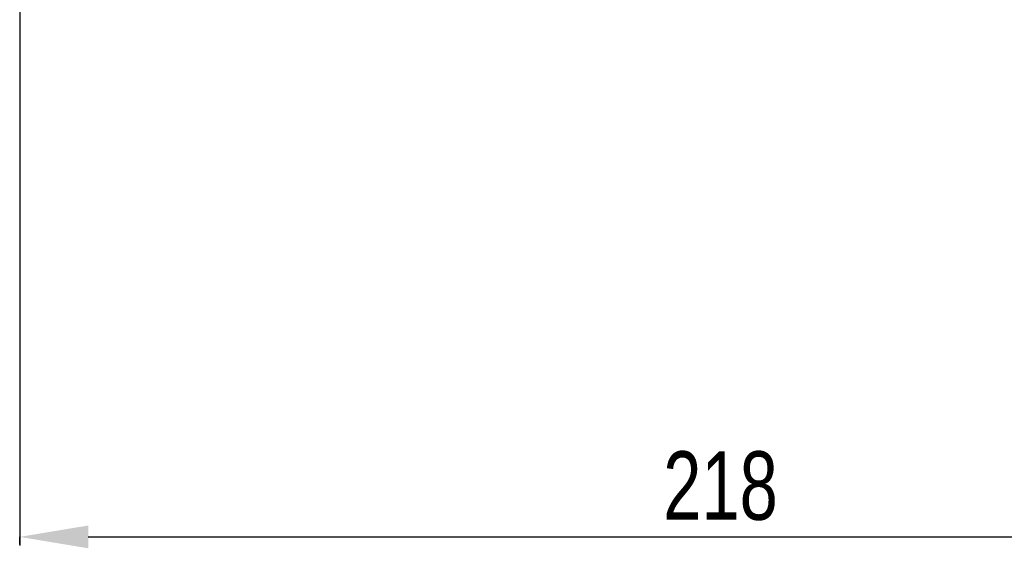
# Model space of a CAD drawing. Header units: millimetres. Extents: x 5 to 589, y 5 to 415.
# Tile 10 of 18: x 389 to 439, y 236 to 263. Entities that reach past the tile are written whole.
import ezdxf

# ---------------------------------------------------------------- set-up
doc = ezdxf.new("R2010")
doc.units = ezdxf.units.MM
doc.header["$PDSIZE"] = -1
doc.layers.add('QUOTE', color=1, linetype='Continuous')
doc.styles.add('SLDTEXTSTYLE0', font='TXT', dxfattribs={"width": 0.75})
doc.dimstyles.new('SLDDIMSTYLE0', dxfattribs={"dimtxt": 3.5, "dimasz": 3.5, "dimexe": 0, "dimexo": 0.0625, "dimgap": 0.875, "dimtad": 1, "dimdec": 1, "dimlfac": 3, "dimrnd": 1e-09, "dimzin": 12, "dimdsep": 46, "dimtxsty": 'SLDTEXTSTYLE0', "dimsah": 1, "dimcen": 0.09, "dimadec": 0, "dimazin": 3, "dimtfac": 1, "dimtdec": 3, "dimtofl": 0, "dimtmove": 0, "dimatfit": 3, "dimfxl": 1, "dimfrac": 2, "dimtolj": 1, "dimtzin": 12, "dimarcsym": 0})

# ---------------------------------------------------------------- blocks, each defined once
blk = doc.blocks.new('_D_4')
at = {"layer": 'Defpoints', "color": 0}
for p in [(461.766, 236.292), (389.1, 235.845), (461.766, 235.845)]:
    blk.add_point(p, dxfattribs=at)
at = {"layer": 'QUOTE', "color": 0, "lineweight": -2}
for p, q in [((389.1, 235.907), (389.1, 236.292)), ((392.6, 236.292), (458.266, 236.292)), ((461.766, 235.907), (461.766, 236.292))]:
    blk.add_line(p, q, dxfattribs=at)
at = {"layer": 'QUOTE', "color": 0}
for points in [[(392.6, 236.875), (392.6, 235.708), (389.1, 236.292)], [(458.266, 236.875), (458.266, 235.708), (461.766, 236.292)]]:
    blk.add_solid(points, dxfattribs=at)
at = {"layer": 'QUOTE', "color": 0, "insert": (424.917, 240.667), "char_height": 3.5, "attachment_point": 2, "style": 'SLDTEXTSTYLE0'}
blk.add_mtext('\\A1;218', dxfattribs=at)

msp = doc.modelspace()

# ---------------------------------------------------------------- linework, layer by layer
at = {"layer": 'QUOTE'}
msp.add_line((389.1, 271.708), (389.1, 235.845), dxfattribs=at)

# ---------------------------------------------------------------- dimensions: what is measured, and where the dimension line sits
dim = msp.add_linear_dim(base=(461.766, 236.292), p1=(389.1, 235.845), p2=(461.766, 235.845), dimstyle='SLDDIMSTYLE0', dxfattribs=at)
dim.commit()
dim.dimension.update_dxf_attribs({"geometry": '_D_4', "text_midpoint": (424.917, 236.292), "dimtype": 160})

doc.saveas('drawing.dxf')
